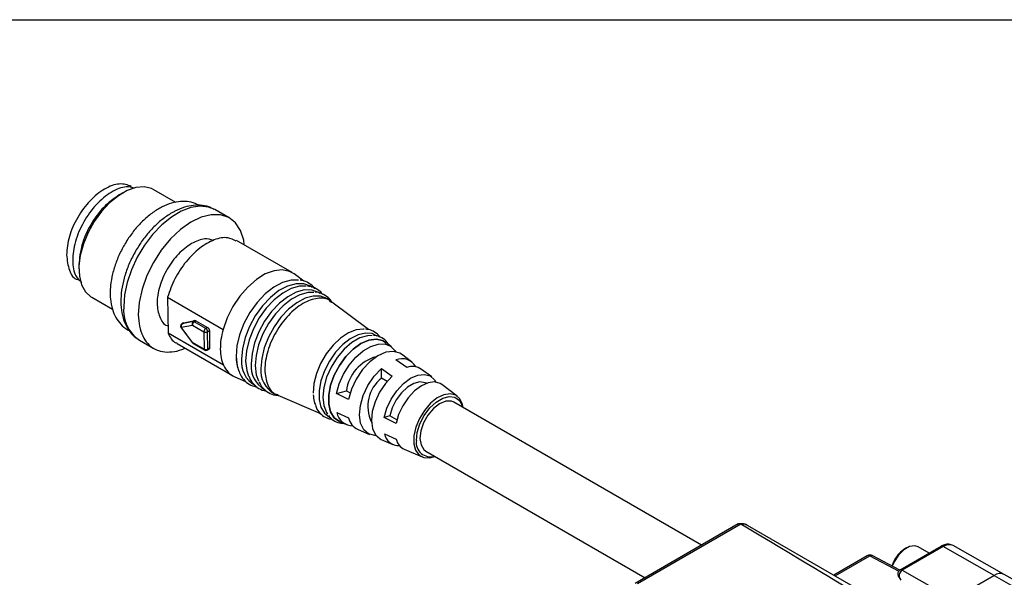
# Model space of a CAD drawing. Header units: millimetres. Extents: x 13 to 546, y 13 to 419.
# Tile 16 of 20: x 372 to 436, y 383 to 419. Entities that reach past the tile are written whole.
import ezdxf

# ---------------------------------------------------------------- set-up
doc = ezdxf.new("R2010")
doc.units = ezdxf.units.MM
doc.header["$LTSCALE"] = 2
doc.layers.add('TEXT', color=140, linetype='Continuous', lineweight=25)

msp = doc.modelspace()

# ---------------------------------------------------------------- linework, layer by layer
for p, q in [((381.925, 407.22), (380.502, 408.041)), ((378.485, 407.841), (378.245, 407.703)), ((385.41, 406.208), (384.467, 406.753)), ((389.496, 402.657), (385.883, 404.742)), ((375.633, 403.178), (375.633, 402.901)), ((390.255, 402.1), (389.624, 402.572)), ((376.469, 401.054), (377.811, 400.279)), ((381.398, 401.054), (385.011, 398.968)), ((381.398, 401.054), (381.429, 398.716)), ((392.072, 400.74), (391.854, 400.903)), ((394.467, 398.949), (392.071, 400.74)), ((381.377, 399.222), (381.423, 399.196)), ((382.275, 399.073), (383.012, 398.085)), ((382.291, 399.102), (383.013, 399.248)), ((383.028, 398.114), (382.291, 399.102)), ((382.441, 399.386), (382.324, 399.316)), ((382.324, 399.316), (382.341, 399.322)), ((383.063, 399.468), (382.341, 399.322)), ((382.341, 399.322), (382.459, 399.392)), ((382.459, 399.392), (383.181, 399.538)), ((383.013, 399.248), (383.762, 398.815)), ((383.181, 399.538), (383.063, 399.468)), ((383.129, 399.453), (383.247, 399.523)), ((383.878, 399.021), (383.129, 399.453)), ((383.247, 399.523), (383.996, 399.091)), ((383.996, 399.091), (383.878, 399.021)), ((379.568, 398.265), (380.51, 397.721)), ((385.041, 396.631), (381.429, 398.716)), ((383.762, 398.815), (383.777, 397.682)), ((383.998, 398.817), (384.115, 398.888)), ((384.012, 397.684), (383.998, 398.817)), ((384.115, 398.888), (384.13, 397.754)), ((382.017, 398.045), (385.629, 395.959)), ((383.777, 397.682), (383.028, 398.114)), ((383.062, 398.04), (383.811, 397.608)), ((383.98, 397.609), (384.098, 397.679)), ((384.13, 397.754), (384.012, 397.684)), ((395.956, 397.833), (395.563, 398.126)), ((397.262, 396.855), (396.607, 397.345)), ((395.306, 396.415), (396.014, 395.925)), ((395.314, 395.796), (395.306, 396.415)), ((396.957, 396.486), (396.249, 396.976)), ((398.577, 395.871), (397.918, 396.364)), ((385.767, 395.89), (386.475, 395.587)), ((395.681, 395.585), (395.314, 395.796)), ((398.229, 395.46), (398.224, 395.462)), ((400.241, 394.625), (399.228, 395.384)), ((388.327, 394.794), (388.577, 394.687)), ((388.577, 394.687), (391.342, 393.502)), ((392.39, 394.788), (393.025, 394.97)), ((393.159, 394.402), (392.39, 394.788)), ((393.025, 394.97), (393.268, 394.83)), ((416.118, 384.94), (400.022, 394.232)), ((392.406, 393.561), (393.175, 393.215)), ((395.853, 393.337), (395.485, 393.232)), ((396.255, 392.845), (395.485, 393.232)), ((396.308, 393.075), (395.853, 393.337)), ((392.587, 392.97), (393.038, 392.777)), ((393.785, 392.457), (394.538, 392.135)), ((395.499, 392.168), (396.268, 391.822)), ((395.29, 391.813), (396.047, 391.488)), ((396.794, 391.168), (397.958, 390.67)), ((398.189, 391.056), (412.451, 382.823)), ((418.502, 386.317), (411.802, 382.449)), ((418.668, 386.3), (411.966, 382.433)), ((419.093, 386.243), (428.442, 380.845)), ((431.678, 384.859), (429.014, 383.321)), ((431.843, 384.844), (429.179, 383.306)), ((430.919, 384.421), (430.202, 384.834)), ((435.145, 382.971), (431.843, 384.844)), ((435.807, 383.039), (432.485, 384.91)), ((426.9, 384.25), (424.722, 382.993)), ((424.818, 382.938), (427.065, 384.235)), ((427.065, 384.235), (428.944, 383.242)), ((429.012, 383.311), (427.223, 384.256)), ((427.223, 384.256), (427.226, 384.254)), ((429.452, 384.76), (429.346, 384.699)), ((428.913, 382.936), (429.089, 382.671)), ((429.179, 383.306), (432.481, 381.433)), ((432.481, 381.433), (435.145, 382.971)), ((435.145, 382.971), (432.481, 381.433)), ((435.145, 382.971), (529.426, 328.544)), ((530.092, 328.61), (435.811, 383.037))]:
    msp.add_line(p, q)
at = {"flags": 128}
for points in [[(380.502, 408.041), (380.343, 408.12), (379.87, 408.227), (379.339, 408.183), (378.774, 407.991), (378.197, 407.658), (377.631, 407.198), (377.101, 406.629), (376.627, 405.974), (376.23, 405.262), (375.925, 404.52), (375.724, 403.779), (375.637, 403.07), (375.666, 402.421), (375.811, 401.86), (376.065, 401.408), (376.418, 401.085), (376.469, 401.054)], [(384.467, 406.753), (384.064, 406.919), (383.515, 406.982), (382.915, 406.892), (382.285, 406.653), (381.646, 406.272), (381.019, 405.764), (380.426, 405.145), (379.888, 404.436), (379.422, 403.661), (379.044, 402.848), (378.768, 402.022), (378.602, 401.214), (378.553, 400.449)], [(386.38, 404.455), (386.348, 404.76), (386.141, 405.388), (385.812, 405.884), (385.373, 406.229), (384.842, 406.411), (384.238, 406.421), (383.585, 406.261), (382.908, 405.935), (382.233, 405.457), (381.586, 404.845), (380.992, 404.122), (380.474, 403.316), (380.051, 402.458), (379.739, 401.581), (379.552, 400.719), (379.496, 399.905), (379.496, 399.905)], [(389.624, 402.572), (389.338, 402.734), (388.86, 402.836), (388.324, 402.78), (387.754, 402.568), (387.175, 402.209), (386.613, 401.721), (386.094, 401.124), (385.641, 400.446), (385.275, 399.716), (385.011, 398.968)], [(389.922, 402.164), (389.434, 402.167), (388.881, 402.015), (388.31, 401.711), (387.747, 401.27), (387.219, 400.711), (386.751, 400.062), (386.364, 399.353), (386.077, 398.617), (385.902, 397.887), (385.849, 397.199)], [(390.792, 401.698), (390.691, 401.766), (390.255, 401.929), (389.753, 401.935), (389.206, 401.785), (388.642, 401.485), (388.086, 401.049), (387.565, 400.497), (387.102, 399.856), (386.72, 399.155), (386.436, 398.428), (386.264, 397.707), (386.211, 397.028)], [(390.417, 401.77), (389.984, 401.767), (389.443, 401.617), (388.884, 401.32), (388.333, 400.888), (387.816, 400.341), (387.358, 399.706), (386.979, 399.012), (386.698, 398.29), (386.527, 397.576), (386.475, 396.903)], [(391.323, 401.3), (391.224, 401.367), (390.798, 401.526), (390.306, 401.533), (389.771, 401.385), (389.219, 401.092), (388.675, 400.665), (388.165, 400.125), (387.712, 399.498), (387.338, 398.812), (387.06, 398.1), (386.892, 397.395), (386.84, 396.73)], [(390.918, 401.374), (390.535, 401.366), (390.005, 401.22), (389.458, 400.929), (388.919, 400.506), (388.413, 399.971), (387.965, 399.35), (387.594, 398.67), (387.319, 397.964), (387.152, 397.266), (387.101, 396.607)], [(391.854, 400.903), (391.758, 400.968), (391.34, 401.124), (390.859, 401.13), (390.336, 400.986), (389.796, 400.699), (389.264, 400.281), (388.765, 399.754), (388.322, 399.14), (387.956, 398.469), (387.684, 397.773), (387.52, 397.083), (387.469, 396.432)], [(382.275, 399.073), (382.275, 399.073), (382.275, 399.079), (382.281, 399.089), (382.291, 399.102)], [(394.175, 398.973), (394.137, 398.976), (393.664, 398.929), (393.158, 398.731), (392.648, 398.393), (392.159, 397.933), (391.72, 397.376), (391.353, 396.752), (391.078, 396.095), (390.91, 395.439), (390.858, 394.821)], [(395.039, 398.521), (394.699, 398.688), (394.264, 398.727), (393.782, 398.615), (393.28, 398.359), (392.785, 397.972), (392.323, 397.476), (391.919, 396.896), (391.596, 396.264), (391.37, 395.615), (391.254, 394.983), (391.254, 394.402), (391.37, 393.904), (391.596, 393.515), (391.919, 393.257), (391.983, 393.227)], [(394.71, 398.565), (394.396, 398.556), (393.894, 398.409), (393.377, 398.11), (392.875, 397.678), (392.418, 397.136), (392.031, 396.517), (391.737, 395.856), (391.554, 395.193), (391.492, 394.564), (391.554, 394.008), (391.737, 393.555), (391.807, 393.454)], [(392.643, 392.946), (392.572, 392.974), (392.235, 393.219), (391.998, 393.603), (391.876, 394.104), (391.876, 394.691), (391.998, 395.332), (392.235, 395.989), (392.572, 396.624), (392.991, 397.2), (393.467, 397.683), (393.972, 398.046), (394.478, 398.267), (394.953, 398.333), (395.372, 398.241), (395.612, 398.09)], [(395.563, 398.126), (395.371, 398.239), (394.953, 398.331), (394.477, 398.265), (393.972, 398.044), (393.467, 397.682), (392.992, 397.199), (392.573, 396.624), (392.236, 395.989), (391.999, 395.333), (391.878, 394.692), (391.878, 394.105), (391.999, 393.605), (392.236, 393.221), (392.573, 392.976), (392.587, 392.97)], [(383.012, 398.085), (383.012, 398.085), (383.012, 398.092), (383.017, 398.101), (383.028, 398.114)], [(392.39, 394.788), (392.566, 395.419), (392.844, 396.047), (393.211, 396.637), (393.644, 397.154), (394.12, 397.571), (394.611, 397.863), (395.09, 398.014), (395.53, 398.016), (395.906, 397.868), (396.197, 397.579), (396.238, 397.514)], [(385.849, 397.199), (385.919, 396.585), (386.027, 396.246)], [(396.607, 397.345), (396.492, 397.419), (396.073, 397.537), (395.587, 397.479), (395.069, 397.25), (394.552, 396.864), (394.073, 396.348), (393.663, 395.737), (393.352, 395.073), (393.159, 394.402)], [(386.475, 396.903), (386.544, 396.301), (386.666, 395.93)], [(387.101, 396.607), (387.168, 396.018), (387.304, 395.62)], [(394.961, 392.056), (394.886, 392.057), (394.473, 392.165), (394.154, 392.44), (393.95, 392.861), (393.875, 393.401), (393.934, 394.02), (394.125, 394.676), (394.432, 395.324), (394.835, 395.917), (395.306, 396.415)], [(396.014, 395.925), (395.565, 395.445), (395.181, 394.875), (394.888, 394.255), (394.707, 393.626), (394.651, 393.033), (394.722, 392.517), (394.916, 392.111), (395.221, 391.846), (395.29, 391.813)], [(395.485, 393.232), (395.658, 393.834), (395.937, 394.429), (396.305, 394.977), (396.734, 395.439), (397.198, 395.785), (397.663, 395.991), (398.098, 396.043), (398.473, 395.937), (398.764, 395.681), (398.852, 395.54)], [(398.224, 395.462), (398.149, 395.5), (397.803, 395.554), (397.408, 395.455), (396.998, 395.212), (396.608, 394.844), (396.269, 394.382), (396.01, 393.865), (395.853, 393.337)], [(399.228, 395.384), (399.129, 395.447), (398.767, 395.549), (398.349, 395.499), (397.901, 395.301), (397.456, 394.968), (397.042, 394.523), (396.689, 393.997), (396.421, 393.425), (396.255, 392.845)], [(400.622, 393.885), (400.584, 394.08), (400.413, 394.45), (400.138, 394.69), (399.781, 394.782), (399.367, 394.719), (398.928, 394.506), (398.495, 394.158), (398.102, 393.701), (397.776, 393.17), (397.543, 392.604), (397.42, 392.044), (397.415, 391.532), (397.529, 391.106), (397.754, 390.798), (398.073, 390.631), (398.462, 390.617), (398.789, 390.71)], [(397.581, 391.738), (397.637, 392.266), (397.811, 392.826), (398.09, 393.371), (398.452, 393.857), (398.866, 394.244), (399.3, 394.503), (399.718, 394.61), (400.087, 394.558), (400.376, 394.351), (400.562, 394.006), (400.59, 393.904)], [(400.022, 394.232), (399.852, 394.299), (399.488, 394.295), (399.086, 394.13), (398.687, 393.819), (398.328, 393.393), (398.046, 392.894), (397.867, 392.37), (397.81, 391.873), (397.879, 391.452), (398.069, 391.147), (398.189, 391.056)], [(430.202, 384.834), (429.983, 384.902), (429.637, 384.848), (429.268, 384.635), (428.922, 384.29), (428.64, 383.853), (428.517, 383.572)]]:
    msp.add_lwpolyline(points, dxfattribs=at)
for centre, radius, start, end in [((380.881, 400.203), 2.341, 173.97889, 235.86822), ((382.409, 399.172), 0.167, 120.73823, 180), ((382.409, 399.172), 0.167, 180, 216.71919), ((382.445, 399.183), 0.174, 126.75062, 207.53093), ((383.167, 399.328), 0.174, 126.75062, 207.53093), ((383.269, 399.238), 0.256, 123.09892, 177.89638), ((383.076, 399.372), 0.0967, 56.81196, 97.6699), ((384.018, 398.806), 0.256, 123.09892, 177.89638), ((383.739, 398.802), 0.26, 3.49542, 57.50348), ((383.878, 399.04), 0.253, 242.71958, 298.27192), ((383.146, 398.185), 0.167, 216.71919, 240.00269), ((383.11, 398.108), 0.0826, 175.19937, 234.64774), ((383.859, 397.675), 0.0826, 175.19937, 234.64774), ((383.893, 397.907), 0.253, 242.71958, 298.27192), ((383.931, 397.675), 0.082, 306.51996, 6.5321), ((383.895, 397.752), 0.167, 240.00269, 300.73823), ((387.968, 396.852), 1.765, 174.29425, 239.20918), ((395.662, 394.618), 2.66, 105.11427, 172.4029), ((396.643, 396.021), 1.033, 29.37354, 112.42233), ((386.329, 397.166), 1.394, 202.59488, 246.24903), ((388.544, 396.555), 1.712, 174.1313, 241.14801), ((389.135, 396.261), 1.675, 174.1313, 241.14801), ((397.322, 395.517), 1.036, 54.90793, 110.65318), ((396.757, 393.957), 2.338, 128.11393, 205.8744), ((393.471, 393.779), 1.087, 191.5717, 269.14028), ((394.234, 393.443), 1.084, 192.1543, 245.53287), ((396.424, 392.359), 0.944, 191.64136, 272.8654), ((397.182, 392.019), 0.935, 192.1543, 245.53287), ((398.482, 391.598), 0.912, 171.18952, 287.53512), ((418.78, 385.521), 0.786, 66.5421, 98.23503), ((431.747, 384.708), 0.166, 54.88667, 114.47433), ((432.222, 384.313), 0.652, 66.21109, 125.57229), ((427.067, 383.962), 0.333, 62.13942, 119.99731), ((426.969, 384.099), 0.166, 54.88667, 114.47433), ((427.162, 384.108), 0.16, 67.78908, 127.61016), ((435.535, 382.426), 0.671, 65.69288, 125.61758), ((435.536, 382.424), 0.673, 66.21109, 125.57229)]:
    msp.add_arc(centre, radius, start, end)
msp.add_ellipse((267.28, 471.577), major_axis=(162.095, -91.935), ratio=0.007557, start_param=6.278744, end_param=6.652992)
for points, knots in [([(379.053, 408.261), (378.798, 408.348), (378.287, 408.522), (377.3, 408.157), (376.331, 407.379), (375.512, 406.27), (374.94, 404.988), (374.866, 404.197), (374.828, 403.802)], [0, 0, 0, 0, 0.166638, 0.333311, 0.499983, 0.666655, 0.833328, 1, 1, 1, 1]), ([(379.265, 408.139), (379.088, 408.189), (378.642, 408.315), (377.73, 407.939), (376.74, 407.132), (375.9, 405.976), (375.345, 404.666), (375.17, 403.416), (375.331, 402.451), (375.682, 402.144), (375.825, 402.019)], [0, 0, 0, 0, 0.090077, 0.226157, 0.362237, 0.498317, 0.634397, 0.770477, 0.906557, 1, 1, 1, 1]), ([(378.245, 407.703), (377.903, 407.46), (377.219, 406.974), (376.355, 405.778), (375.751, 404.432), (375.672, 403.596), (375.633, 403.178)], [0, 0, 0, 0, 0.249923, 0.499949, 0.749974, 1, 1, 1, 1]), ([(383.438, 407.023), (383.4, 407.048), (383.212, 407.175), (382.803, 407.27), (382.243, 407.301), (381.652, 407.189), (381.045, 406.949), (380.434, 406.578), (379.842, 406.088), (379.29, 405.499), (378.798, 404.831), (378.378, 404.107), (378.043, 403.347), (377.804, 402.574), (377.687, 401.898), (377.659, 401.359), (377.682, 400.836), (377.786, 400.29), (378.015, 399.733), (378.35, 399.284), (378.648, 399.003), (378.851, 398.919), (378.878, 398.908)], [0, 0, 0, 0, 0.013066, 0.065772, 0.118435, 0.172735, 0.229364, 0.28774, 0.346763, 0.405673, 0.46439, 0.523018, 0.581721, 0.640625, 0.699921, 0.738818, 0.77082, 0.831017, 0.884748, 0.936316, 0.991509, 1, 1, 1, 1]), ([(384.406, 406.765), (384.34, 406.806), (384.116, 406.945), (383.665, 407.038), (383.088, 407.049), (382.481, 406.919), (382.01, 406.725), (381.744, 406.577), (381.684, 406.543)], [0, 0, 0, 0, 0.086551, 0.292387, 0.499072, 0.712643, 0.934792, 1, 1, 1, 1]), ([(381.684, 406.543), (381.571, 406.474), (381.246, 406.275), (380.728, 405.856), (380.156, 405.267), (379.64, 404.595), (379.194, 403.863), (378.83, 403.091), (378.56, 402.301), (378.393, 401.513), (378.337, 400.748), (378.401, 400.027), (378.583, 399.395), (378.883, 398.861), (379.209, 398.485), (379.472, 398.34), (379.561, 398.292)], [0, 0, 0, 0, 0.041657, 0.119207, 0.196534, 0.273612, 0.350548, 0.427529, 0.504714, 0.582314, 0.660536, 0.739459, 0.818516, 0.887767, 0.962081, 1, 1, 1, 1]), ([(385.865, 404.705), (385.689, 404.796), (385.283, 405.004), (384.434, 404.838), (383.482, 404.299), (382.583, 403.407), (381.825, 402.277), (381.541, 401.462), (381.398, 401.054)], [0, 0, 0, 0, 0.133035, 0.306428, 0.479821, 0.653214, 0.826607, 1, 1, 1, 1]), ([(384.365, 404.742), (384.19, 404.801), (383.781, 404.939), (383.258, 404.691), (382.96, 404.55)], [0, 0, 0, 0, 0.430164, 1, 1, 1, 1]), ([(382.96, 404.55), (382.667, 404.342), (382.081, 403.926), (381.335, 402.897), (380.839, 401.758), (380.658, 400.629), (380.854, 399.758), (381.135, 399.269), (381.377, 399.222), (381.377, 399.222)], [0, 0, 0, 0, 0.166661, 0.333322, 0.499983, 0.666644, 0.833305, 0.999966, 1, 1, 1, 1]), ([(374.828, 403.802), (374.871, 403.46), (374.955, 402.778), (375.286, 402.251), (375.553, 402.199), (375.553, 402.199)], [0, 0, 0, 0, 0.499949, 0.999898, 1, 1, 1, 1]), ([(390.983, 401.593), (390.971, 401.613), (390.872, 401.78), (390.581, 401.977), (390.257, 402.145), (390.055, 402.158), (390.017, 402.16)], [0, 0, 0, 0, 0.0571276, 0.4878192, 0.9030151, 1, 1, 1, 1]), ([(391.49, 401.221), (391.473, 401.249), (391.365, 401.42), (391.063, 401.611), (390.739, 401.763), (390.542, 401.768), (390.508, 401.769)], [0, 0, 0, 0, 0.083586, 0.506214, 0.91433, 1, 1, 1, 1]), ([(392.049, 400.71), (392.019, 400.747), (391.816, 401.001), (391.159, 401.031), (390.208, 400.725), (389.23, 399.931), (388.407, 398.821), (387.856, 397.553), (387.659, 396.309), (387.869, 395.332), (388.224, 394.778), (388.544, 394.729), (388.592, 394.722)], [0, 0, 0, 0, 0.020784, 0.140582, 0.26038, 0.380177, 0.499975, 0.619773, 0.739571, 0.859369, 0.979167, 1, 1, 1, 1]), ([(392.088, 400.723), (392.036, 400.804), (391.894, 401.025), (391.545, 401.245), (391.223, 401.378), (391.033, 401.376), (391.005, 401.376)], [0, 0, 0, 0, 0.212631, 0.581582, 0.938717, 1, 1, 1, 1]), ([(379.496, 399.905), (379.512, 399.652), (379.545, 399.148), (379.76, 398.521), (380.09, 398.02), (380.532, 397.674), (381.066, 397.488), (381.675, 397.487), (382.169, 397.581), (382.456, 397.725), (382.517, 397.756)], [0, 0, 0, 0, 0.137587, 0.275174, 0.412761, 0.550348, 0.687935, 0.825522, 0.9631091, 1, 1, 1, 1]), ([(383.181, 399.538), (383.188, 399.539), (383.201, 399.54), (383.223, 399.535), (383.239, 399.527), (383.247, 399.523)], [0, 0, 0, 0, 0.335606, 0.664394, 1, 1, 1, 1]), ([(383.996, 399.091), (384.004, 399.086), (384.019, 399.076), (384.041, 399.055), (384.062, 399.031), (384.08, 399.003), (384.096, 398.973), (384.107, 398.943), (384.114, 398.914), (384.115, 398.896), (384.115, 398.888)], [0, 0, 0, 0, 0.1270036, 0.2493606, 0.3721245, 0.5003005, 0.6287149, 0.7601226, 0.879338, 1, 1, 1, 1]), ([(385.011, 398.968), (384.886, 398.521), (384.823, 398.081), (384.834, 397.283), (384.906, 396.924), (385.041, 396.631)], [0, 0, 0, 0, 0.5, 0.5, 1, 1, 1, 1]), ([(395.212, 398.455), (395.209, 398.459), (395.129, 398.604), (394.874, 398.79), (394.545, 398.959), (394.327, 398.966), (394.261, 398.969)], [0, 0, 0, 0, 0.011847, 0.430216, 0.82975, 1, 1, 1, 1]), ([(381.429, 398.716), (381.562, 398.452), (381.713, 398.155), (381.996, 398.076), (382.028, 398.067)], [0, 0, 0, 0, 0.889223, 1, 1, 1, 1]), ([(395.779, 397.965), (395.748, 398.019), (395.64, 398.21), (395.346, 398.422), (395.032, 398.563), (394.84, 398.563), (394.799, 398.562)], [0, 0, 0, 0, 0.148819, 0.532714, 0.900038, 1, 1, 1, 1]), ([(384.13, 397.754), (384.129, 397.737), (384.126, 397.704), (384.107, 397.687), (384.098, 397.679)], [0, 0, 0, 0, 0.504652, 1, 1, 1, 1]), ([(385.859, 397.089), (385.87, 396.913), (385.89, 396.596), (386.001, 396.337), (386.05, 396.222)], [0, 0, 0, 0, 0.555375, 1, 1, 1, 1]), ([(386.05, 396.222), (386.07, 396.163), (386.148, 395.927), (386.403, 395.617), (386.786, 395.319), (387.092, 395.243), (387.237, 395.208)], [0, 0, 0, 0, 0.105743, 0.421868, 0.725498, 1, 1, 1, 1]), ([(386.693, 395.902), (386.728, 395.815), (386.829, 395.56), (387.121, 395.256), (387.472, 395.024), (387.722, 394.981), (387.811, 394.965)], [0, 0, 0, 0, 0.172701, 0.504843, 0.823087, 1, 1, 1, 1]), ([(387.331, 395.585), (387.384, 395.471), (387.513, 395.2), (387.845, 394.904), (388.226, 394.706), (388.494, 394.685), (388.6, 394.677)], [0, 0, 0, 0, 0.217833, 0.519527, 0.808826, 1, 1, 1, 1]), ([(390.871, 394.718), (390.879, 394.564), (390.891, 394.32), (390.979, 394.124), (391.012, 394.05)], [0, 0, 0, 0, 0.6275552, 1, 1, 1, 1]), ([(391.012, 394.05), (391.043, 393.96), (391.123, 393.725), (391.377, 393.43), (391.71, 393.194), (391.971, 393.148), (392.08, 393.128)], [0, 0, 0, 0, 0.1788085, 0.4685952, 0.7772842, 1, 1, 1, 1]), ([(391.858, 393.367), (391.931, 393.279), (392.099, 393.077), (392.449, 392.893), (392.727, 392.867), (392.855, 392.855)], [0, 0, 0, 0, 0.290506, 0.673997, 1, 1, 1, 1]), ([(418.668, 386.299), (418.654, 386.307), (418.622, 386.323), (418.558, 386.335), (418.515, 386.318), (418.488, 386.308)], [0, 0, 0, 0, 0.226318, 0.511006, 1, 1, 1, 1]), ([(419.077, 386.251), (419.002, 386.279), (418.831, 386.344), (418.643, 386.333), (418.537, 386.327)], [0, 0, 0, 0, 0.436512, 1, 1, 1, 1]), ([(418.987, 386.272), (418.988, 386.272), (419.027, 386.279), (419.061, 386.26), (419.093, 386.243)], [0, 0, 0, 0, 0.036279, 1, 1, 1, 1]), ([(432.486, 384.904), (432.396, 384.942), (432.216, 385.02), (431.928, 384.982), (431.757, 384.898), (431.678, 384.859)], [0, 0, 0, 0, 0.34781, 0.702467, 1, 1, 1, 1]), ([(429.346, 384.699), (429.222, 384.61), (428.974, 384.433), (428.662, 384.017), (428.549, 383.719), (428.496, 383.583)], [0, 0, 0, 0, 0.351366, 0.702876, 1, 1, 1, 1]), ([(429.048, 383.335), (429.046, 383.334), (429.018, 383.325), (428.971, 383.284), (428.918, 383.214), (428.888, 383.13), (428.882, 383.046), (428.896, 382.972), (428.917, 382.933), (428.927, 382.914)], [0, 0, 0, 0, 0.013612, 0.186961, 0.364948, 0.540858, 0.70821, 0.862141, 1, 1, 1, 1]), ([(428.998, 382.847), (428.981, 382.859), (428.95, 382.88), (428.932, 382.909), (428.924, 382.922)], [0, 0, 0, 0, 0.572672, 1, 1, 1, 1]), ([(429.179, 383.306), (429.143, 383.285), (429.108, 383.254), (429.045, 383.177), (429.019, 383.132), (428.983, 383.039), (428.973, 382.992), (428.972, 382.909), (428.981, 382.873), (428.998, 382.847)], [0, 0, 0, 0, 0.25, 0.25, 0.5, 0.5, 0.75, 0.75, 1, 1, 1, 1]), ([(429.05, 383.33), (429.062, 383.334), (429.097, 383.345), (429.147, 383.321), (429.179, 383.306)], [0, 0, 0, 0, 0.3654682, 1, 1, 1, 1])]:
    msp.add_open_spline(points, degree=3, knots=knots)
at = {"layer": 'TEXT'}
msp.add_line((12.7, 419.1), (546.1, 419.1), dxfattribs=at)

doc.saveas('drawing.dxf')
